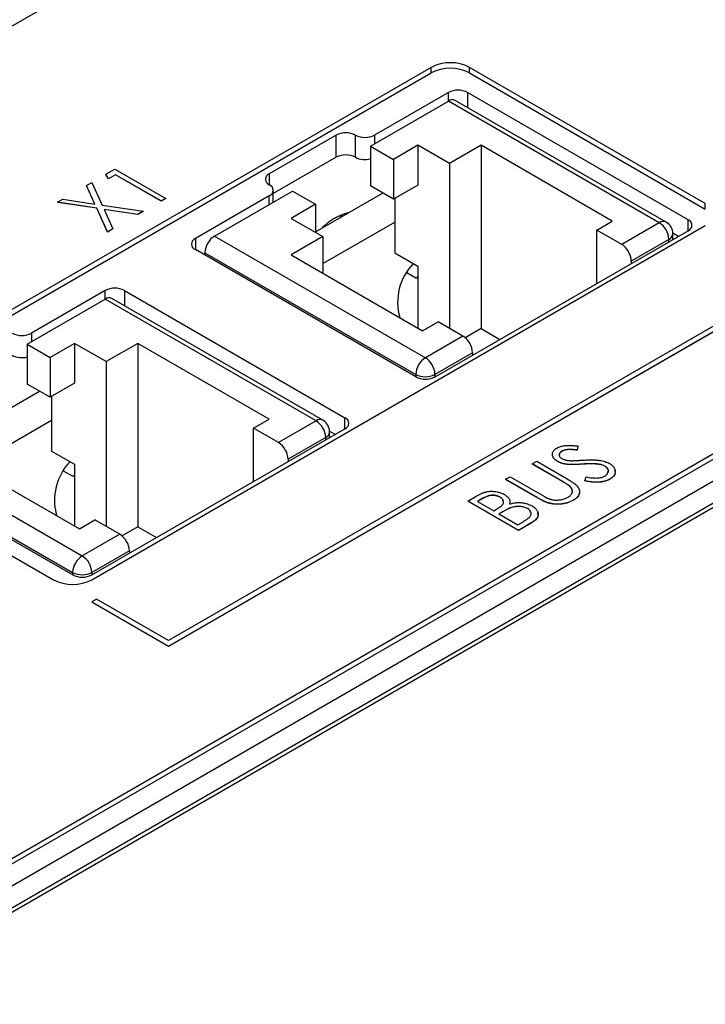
# Model space of a CAD drawing. Header units: millimetres. Extents: x 0 to 420, y 0 to 297.
# Tile 55 of 57: x 363 to 375, y 252 to 270. Entities that reach past the tile are written whole.
import ezdxf

# ---------------------------------------------------------------- set-up
doc = ezdxf.new("R2010")
doc.units = ezdxf.units.MM

msp = doc.modelspace()

# ---------------------------------------------------------------- linework, layer by layer
at = {"color": 7, "linetype": 'Continuous', "lineweight": 25}
for p, q in [((370.667, 275.129), (328.806, 250.964)), ((370.137, 269.598), (358.823, 263.067)), ((358.823, 262.965), (370.137, 269.496)), ((370.137, 269.496), (370.137, 269.598)), ((375.192, 267.088), (370.844, 269.598)), ((370.844, 269.496), (370.844, 269.598)), ((370.844, 269.496), (375.192, 266.986)), ((370.456, 269.136), (369.093, 268.349)), ((374.875, 266.789), (370.809, 269.136)), ((369.016, 268.147), (370.455, 268.977)), ((374.344, 266.732), (370.455, 268.977)), ((374.469, 266.745), (370.58, 268.99)), ((368.386, 268.349), (367.152, 267.637)), ((368.386, 267.941), (368.386, 268.349)), ((368.739, 267.941), (368.739, 268.349)), ((369.016, 268.147), (369.44, 267.902)), ((369.016, 268.147), (369.016, 267.412)), ((369.889, 268.161), (369.44, 267.902)), ((370.472, 267.824), (369.889, 268.161)), ((369.889, 268.161), (369.889, 267.426)), ((371.056, 268.161), (370.472, 267.824)), ((373.477, 266.763), (371.056, 268.161)), ((371.056, 268.161), (371.056, 264.781)), ((368.386, 267.941), (367.225, 267.271)), ((369.44, 267.902), (369.44, 267.167)), ((364.14, 267.627), (364.306, 267.723)), ((364.306, 267.723), (365.242, 267.183)), ((370.472, 267.824), (370.472, 264.787)), ((364.186, 267.543), (364.14, 267.627)), ((364.14, 267.627), (364.14, 267.625)), ((364.186, 267.541), (364.14, 267.625)), ((364.318, 267.619), (364.186, 267.543)), ((364.318, 267.617), (364.186, 267.541)), ((364.186, 267.543), (364.186, 267.541)), ((365.158, 267.134), (364.318, 267.619)), ((364.318, 267.619), (364.318, 267.617)), ((365.158, 267.132), (364.318, 267.617)), ((342.1, 243.289), (383.961, 267.455)), ((342.1, 243.187), (383.961, 267.353)), ((384.738, 267.394), (353.131, 249.147)), ((363.781, 267.42), (363.88, 267.477)), ((363.935, 267.078), (363.781, 267.42)), ((363.781, 267.42), (363.781, 267.418)), ((363.934, 267.078), (363.781, 267.418)), ((363.88, 267.477), (364.07, 267.058)), ((366.141, 266.487), (367.58, 267.318)), ((367.225, 267.113), (367.225, 267.331)), ((367.58, 267.318), (368.004, 267.073)), ((369.44, 267.167), (369.016, 267.412)), ((369.889, 267.426), (369.44, 267.167)), ((363.245, 267.11), (363.344, 267.167)), ((363.344, 267.167), (363.935, 267.078)), ((365.242, 267.183), (365.158, 267.134)), ((365.242, 267.181), (365.158, 267.132)), ((365.158, 267.134), (365.158, 267.132)), ((365.242, 267.183), (365.242, 267.181)), ((367.152, 267.229), (365.789, 266.442)), ((368.004, 266.567), (369.242, 267.281)), ((369.465, 267.181), (369.465, 266.177)), ((384.738, 266.986), (353.131, 248.739)), ((363.971, 267.001), (363.245, 267.11)), ((363.245, 267.11), (363.245, 267.108)), ((363.971, 266.999), (363.245, 267.108)), ((364.168, 266.563), (363.971, 267.001)), ((363.971, 267.001), (363.971, 266.999)), ((364.168, 266.561), (363.971, 266.999)), ((364.07, 267.058), (364.828, 266.944)), ((364.729, 266.886), (364.105, 266.98)), ((364.105, 266.98), (364.267, 266.62)), ((364.729, 266.884), (364.106, 266.978)), ((364.828, 266.944), (364.729, 266.886)), ((364.828, 266.942), (364.729, 266.884)), ((364.828, 266.944), (364.828, 266.942)), ((368.004, 267.073), (367.555, 266.814)), ((368.004, 267.073), (368.004, 266.555)), ((375.192, 266.986), (375.192, 267.088)), ((384.737, 266.905), (353.412, 248.821)), ((364.729, 266.886), (364.729, 266.884)), ((367.555, 266.814), (368.139, 266.477)), ((373.191, 266.598), (373.477, 266.763)), ((363.879, 260.148), (375.192, 266.68)), ((364.267, 266.62), (364.168, 266.563)), ((364.267, 266.618), (364.168, 266.561)), ((364.267, 266.62), (364.267, 266.618)), ((368.139, 265.981), (369.465, 266.746)), ((370.208, 263.891), (374.875, 266.585)), ((373.651, 266.332), (373.191, 266.598)), ((373.191, 265.613), (373.191, 266.598)), ((374.344, 266.732), (373.651, 266.332)), ((364.168, 266.563), (364.168, 266.561)), ((366.141, 266.487), (370.03, 264.242)), ((368.139, 266.477), (367.555, 266.14)), ((368.139, 266.477), (368.139, 265.804)), ((374.52, 266.426), (373.827, 266.026)), ((374.593, 266.544), (374.698, 266.483)), ((374.594, 266.422), (374.594, 266.528)), ((369.855, 263.891), (365.789, 266.238)), ((365.964, 266.181), (369.854, 263.936)), ((365.964, 266.137), (365.964, 266.181)), ((367.555, 266.14), (369.977, 264.742)), ((369.465, 266.177), (369.889, 265.932)), ((365.293, 258.926), (377.314, 265.865)), ((377.137, 265.865), (365.293, 259.028)), ((365.293, 258.924), (377.314, 265.863)), ((369.889, 265.932), (369.889, 264.793)), ((373.827, 266.026), (373.827, 265.98)), ((369.864, 265.705), (369.687, 265.807)), ((364.127, 265.483), (362.764, 264.696)), ((364.481, 265.483), (368.547, 263.136)), ((362.687, 264.493), (364.126, 265.324)), ((368.015, 263.079), (364.126, 265.324)), ((368.14, 263.091), (364.251, 265.336)), ((369.977, 264.742), (370.264, 264.908)), ((370.723, 264.642), (370.264, 264.908)), ((371.056, 264.781), (370.765, 264.613)), ((371.056, 264.781), (371.403, 264.58)), ((370.723, 264.642), (370.03, 264.242)), ((362.687, 264.493), (363.111, 264.248)), ((362.687, 264.493), (362.687, 263.758)), ((363.56, 264.508), (363.111, 264.248)), ((364.144, 264.171), (363.56, 264.508)), ((363.56, 264.508), (363.56, 263.773)), ((364.727, 264.508), (364.144, 264.171)), ((367.149, 263.11), (364.727, 264.508)), ((364.727, 264.508), (364.727, 261.127)), ((363.111, 264.248), (363.111, 263.514)), ((370.9, 264.336), (370.207, 263.936)), ((370.9, 264.336), (370.9, 264.29)), ((364.144, 264.171), (364.144, 261.134)), ((363.111, 263.514), (362.687, 263.758)), ((363.56, 263.773), (363.111, 263.514)), ((361.676, 262.913), (362.913, 263.628)), ((363.136, 263.528), (363.136, 262.523)), ((361.81, 262.328), (363.136, 263.093)), ((366.862, 262.944), (367.149, 263.11)), ((367.322, 262.679), (366.862, 262.944)), ((366.862, 261.959), (366.862, 262.944)), ((368.015, 263.079), (367.322, 262.679)), ((359.813, 262.834), (363.702, 260.589)), ((363.88, 260.237), (368.547, 262.932)), ((368.192, 262.773), (367.499, 262.373)), ((368.265, 262.89), (368.37, 262.83)), ((368.265, 262.769), (368.265, 262.875)), ((358.823, 262.659), (363.172, 260.148)), ((359.46, 262.585), (363.526, 260.237)), ((372.841, 262.616), (372.827, 262.542)), ((372.841, 262.614), (372.827, 262.54)), ((372.841, 262.616), (372.841, 262.614)), ((359.636, 262.528), (363.525, 260.283)), ((361.227, 262.487), (363.649, 261.089)), ((363.136, 262.523), (363.56, 262.278)), ((372.549, 262.519), (372.549, 262.517)), ((372.827, 262.542), (372.827, 262.54)), ((363.56, 262.278), (363.56, 261.14)), ((367.499, 262.373), (367.499, 262.327)), ((371.999, 262.285), (372.083, 262.333)), ((372.559, 261.961), (371.999, 262.285)), ((371.999, 262.285), (371.999, 262.283)), ((372.559, 261.959), (371.999, 262.283)), ((372.083, 262.333), (372.648, 262.007)), ((372.469, 262.332), (372.469, 262.33)), ((372.657, 262.276), (372.657, 262.274)), ((372.92, 262.281), (372.92, 262.279)), ((373.218, 262.281), (373.218, 262.279)), ((373.339, 262.245), (373.339, 262.243)), ((363.535, 262.051), (363.358, 262.154)), ((371.507, 262.001), (371.591, 262.049)), ((371.591, 262.049), (372.151, 261.726)), ((372.969, 261.974), (372.996, 262.044)), ((372.072, 261.675), (371.507, 262.001)), ((371.507, 262.001), (371.507, 261.999)), ((372.072, 261.673), (371.507, 261.999)), ((372.559, 261.961), (372.559, 261.959)), ((372.695, 261.872), (372.695, 261.87)), ((372.969, 261.974), (372.969, 261.972)), ((373.434, 262.006), (373.434, 262.003)), ((370.811, 261.599), (370.98, 261.697)), ((371.405, 261.672), (371.405, 261.67)), ((372.072, 261.675), (372.072, 261.673)), ((370.811, 261.599), (370.811, 261.597)), ((371.747, 261.059), (370.811, 261.599)), ((371.747, 261.057), (370.811, 261.597)), ((371.092, 261.651), (370.991, 261.593)), ((370.991, 261.593), (371.291, 261.419)), ((371.092, 261.649), (370.993, 261.591)), ((371.092, 261.651), (371.092, 261.649)), ((372.285, 261.57), (372.285, 261.568)), ((372.763, 261.618), (372.763, 261.616)), ((371.291, 261.419), (371.341, 261.448)), ((371.436, 261.392), (371.387, 261.364)), ((371.387, 261.364), (371.735, 261.163)), ((371.436, 261.39), (371.389, 261.363)), ((371.436, 261.392), (371.436, 261.39)), ((371.602, 261.475), (371.602, 261.473)), ((371.913, 261.462), (371.913, 261.46)), ((363.649, 261.089), (363.935, 261.254)), ((364.395, 260.989), (363.935, 261.254)), ((364.727, 261.127), (364.436, 260.959)), ((364.727, 261.127), (365.074, 260.927)), ((371.735, 261.163), (371.843, 261.226)), ((371.983, 261.196), (371.747, 261.059)), ((371.983, 261.194), (371.747, 261.057)), ((371.983, 261.196), (371.983, 261.194)), ((364.395, 260.989), (363.702, 260.589)), ((371.747, 261.059), (371.747, 261.057)), ((364.571, 260.683), (363.878, 260.283)), ((364.571, 260.683), (364.571, 260.637)), ((363.967, 259.793), (363.879, 259.742)), ((363.879, 259.742), (365.293, 258.926)), ((363.879, 259.742), (363.879, 259.74)), ((363.879, 259.74), (365.293, 258.924)), ((365.293, 259.028), (363.967, 259.793)), ((365.293, 258.926), (365.293, 258.924))]:
    msp.add_line(p, q, dxfattribs=at)
at = {"color": 8, "linetype": 'Continuous', "lineweight": 25}
for p, q in [((370.456, 268.978), (370.456, 269.136)), ((370.809, 269.136), (370.809, 268.857)), ((369.093, 268.349), (369.093, 268.191)), ((367.152, 267.637), (367.152, 267.433)), ((367.152, 267.071), (367.152, 267.229)), ((374.875, 266.585), (374.875, 266.789)), ((365.789, 266.442), (365.789, 266.238)), ((374.52, 266.38), (374.52, 266.426)), ((369.889, 265.745), (369.864, 265.705)), ((364.127, 265.325), (364.127, 265.483)), ((364.481, 265.483), (364.481, 265.204)), ((362.764, 264.696), (362.764, 264.538)), ((369.854, 263.936), (369.854, 263.892)), ((370.207, 263.936), (370.207, 263.89)), ((368.547, 262.932), (368.547, 263.136)), ((368.192, 262.727), (368.192, 262.773)), ((363.56, 262.091), (363.535, 262.051)), ((363.525, 260.283), (363.525, 260.238)), ((363.878, 260.283), (363.878, 260.237))]:
    msp.add_line(p, q, dxfattribs=at)
at = {"color": 7, "linetype": 'Continuous', "lineweight": 25, "flags": 128}
msp.add_lwpolyline([(368.429, 266.853), (368.463, 266.859), (368.515, 266.862)], dxfattribs=at)
at = {"color": 7, "linetype": 'Continuous', "lineweight": 25}
for centre, radius, start, end in [((370.49, 268.916), 0.769, 62.6097, 117.3903), ((370.49, 268.814), 0.769, 62.6097, 117.3903), ((370.633, 268.795), 0.384, 62.6098, 117.3903), ((370.528, 268.875), 0.126, 65.693, 125.6171), ((368.563, 268.008), 0.384, 62.6096, 117.3904), ((368.916, 268.691), 0.384, 242.6098, 297.3903), ((368.563, 267.6), 0.384, 62.6096, 117.3904), ((368.917, 268.285), 0.387, 242.7011, 284.7495), ((367.191, 267.535), 0.109, 110.7835, 249.2167), ((367.113, 267.331), 0.109, 290.7834, 69.2167), ((368.842, 265.961), 0.982, 103.9253, 136.0693), ((374.837, 266.687), 0.109, 290.7836, 69.2163), ((374.137, 266.409), 0.384, 2.6052, 57.3947), ((374.344, 266.528), 0.25, 0, 60.0027), ((365.828, 266.34), 0.109, 110.7836, 249.2162), ((366.348, 266.164), 0.384, 122.6061, 177.3939), ((373.444, 266.009), 0.384, 2.6052, 57.3947), ((370.55, 265.266), 1.031, 136.189, 195.8746), ((364.304, 265.142), 0.384, 62.6099, 117.3902), ((364.199, 265.222), 0.126, 65.6932, 125.6171), ((362.588, 265.037), 0.384, 242.6098, 297.3903), ((370.516, 264.319), 0.384, 2.6054, 57.3945), ((362.588, 264.632), 0.387, 242.7012, 284.7497), ((370.237, 263.919), 0.384, 122.6061, 177.3939), ((369.823, 263.919), 0.384, 2.606, 57.3939), ((370.03, 264.277), 0.384, 242.6098, 297.3903), ((370.032, 264.232), 0.384, 242.6099, 297.3901), ((368.508, 263.034), 0.109, 290.7838, 69.2161), ((367.808, 262.755), 0.384, 2.6052, 57.3947), ((368.015, 262.875), 0.25, 0, 60.0027), ((367.115, 262.355), 0.384, 2.6052, 57.3947), ((364.221, 261.613), 1.031, 136.1903, 195.8748), ((364.188, 260.665), 0.384, 2.6054, 57.3945), ((363.909, 260.265), 0.384, 122.606, 177.394), ((363.495, 260.265), 0.384, 2.606, 57.3939), ((363.702, 260.624), 0.384, 242.6097, 297.3903), ((363.703, 260.579), 0.384, 242.6099, 297.3901), ((363.525, 260.831), 0.769, 242.6095, 297.3904)]:
    msp.add_arc(centre, radius, start, end, dxfattribs=at)
at = {"color": 8, "linetype": 'Continuous', "lineweight": 25}
for centre, start, end in [((374.417, 266.63), 65.6906, 125.6195), ((374.469, 266.541), 294.3748, 354.305), ((368.088, 262.977), 65.6908, 125.6196), ((368.14, 262.887), 294.3747, 354.3048)]:
    msp.add_arc(centre, 0.126, start, end, dxfattribs=at)
at = {"color": 7, "linetype": 'Continuous', "lineweight": 25}
for points, knots in [([(372.469, 262.332), (372.459, 262.338), (372.44, 262.349), (372.417, 262.369), (372.398, 262.389), (372.384, 262.411), (372.375, 262.433), (372.371, 262.456), (372.373, 262.478), (372.38, 262.5), (372.392, 262.522), (372.409, 262.542), (372.431, 262.561), (372.449, 262.572), (372.458, 262.578)], [0, 0, 0, 0, 0.08828, 0.174397, 0.25839, 0.342506, 0.42517, 0.506808, 0.588159, 0.670785, 0.753361, 0.834865, 0.916697, 1, 1, 1, 1]), ([(372.458, 262.578), (372.468, 262.583), (372.489, 262.594), (372.525, 262.607), (372.563, 262.617), (372.598, 262.623), (372.628, 262.626), (372.653, 262.627), (372.679, 262.628), (372.708, 262.627), (372.738, 262.626), (372.771, 262.623), (372.805, 262.62), (372.828, 262.617), (372.841, 262.616)], [0, 0, 0, 0, 0.1037828, 0.2058415, 0.3094915, 0.415873, 0.4724195, 0.5325317, 0.5979407, 0.6679826, 0.7432733, 0.8235148, 0.9089764, 1, 1, 1, 1]), ([(372.469, 262.33), (372.438, 262.35), (372.393, 262.379), (372.386, 262.417), (372.384, 262.43)], [0, 0, 0, 0, 0.670518, 1, 1, 1, 1]), ([(372.549, 262.519), (372.541, 262.514), (372.525, 262.505), (372.509, 262.487), (372.499, 262.469), (372.497, 262.45), (372.5, 262.432), (372.51, 262.414), (372.526, 262.397), (372.541, 262.387), (372.549, 262.383)], [0, 0, 0, 0, 0.133455, 0.259416, 0.380185, 0.504383, 0.62823, 0.748999, 0.871528, 1, 1, 1, 1]), ([(372.549, 262.517), (372.532, 262.506), (372.506, 262.49), (372.504, 262.468), (372.503, 262.461)], [0, 0, 0, 0, 0.666069, 1, 1, 1, 1]), ([(372.827, 262.542), (372.817, 262.543), (372.798, 262.545), (372.771, 262.547), (372.745, 262.549), (372.722, 262.551), (372.7, 262.551), (372.681, 262.551), (372.663, 262.551), (372.643, 262.549), (372.62, 262.546), (372.594, 262.539), (372.57, 262.53), (372.556, 262.523), (372.549, 262.519)], [0, 0, 0, 0, 0.102518, 0.196836, 0.284286, 0.364276, 0.43772, 0.504015, 0.563384, 0.616213, 0.713942, 0.809028, 0.904169, 1, 1, 1, 1]), ([(372.827, 262.54), (372.817, 262.541), (372.798, 262.543), (372.771, 262.545), (372.745, 262.547), (372.722, 262.548), (372.7, 262.549), (372.681, 262.549), (372.663, 262.549), (372.643, 262.547), (372.62, 262.543), (372.594, 262.537), (372.57, 262.528), (372.556, 262.521), (372.549, 262.517)], [0, 0, 0, 0, 0.102518, 0.196836, 0.284286, 0.364276, 0.43772, 0.504015, 0.563384, 0.616213, 0.713942, 0.809028, 0.904169, 1, 1, 1, 1]), ([(372.657, 262.276), (372.648, 262.277), (372.63, 262.279), (372.604, 262.284), (372.578, 262.289), (372.554, 262.295), (372.531, 262.303), (372.509, 262.312), (372.488, 262.321), (372.475, 262.328), (372.469, 262.332)], [0, 0, 0, 0, 0.130861, 0.257688, 0.382269, 0.505829, 0.628348, 0.751557, 0.875485, 1, 1, 1, 1]), ([(372.657, 262.274), (372.648, 262.275), (372.63, 262.277), (372.604, 262.282), (372.578, 262.287), (372.554, 262.293), (372.531, 262.301), (372.509, 262.31), (372.488, 262.319), (372.475, 262.326), (372.469, 262.33)], [0, 0, 0, 0, 0.130861, 0.257688, 0.382269, 0.505829, 0.628348, 0.751557, 0.875485, 1, 1, 1, 1]), ([(372.549, 262.383), (372.554, 262.38), (372.564, 262.374), (372.582, 262.367), (372.6, 262.361), (372.62, 262.355), (372.642, 262.351), (372.667, 262.348), (372.694, 262.345), (372.714, 262.345), (372.724, 262.344)], [0, 0, 0, 0, 0.1103971, 0.22189, 0.3311977, 0.4441211, 0.5631057, 0.6950288, 0.8397442, 1, 1, 1, 1]), ([(372.92, 262.281), (372.904, 262.28), (372.874, 262.278), (372.831, 262.276), (372.792, 262.275), (372.757, 262.274), (372.726, 262.274), (372.7, 262.274), (372.677, 262.275), (372.663, 262.276), (372.657, 262.276)], [0, 0, 0, 0, 0.179531, 0.344499, 0.49212, 0.62537, 0.742105, 0.843182, 0.929541, 1, 1, 1, 1]), ([(372.92, 262.279), (372.904, 262.278), (372.874, 262.276), (372.831, 262.274), (372.792, 262.273), (372.757, 262.272), (372.726, 262.272), (372.7, 262.272), (372.677, 262.272), (372.663, 262.274), (372.657, 262.274)], [0, 0, 0, 0, 0.179531, 0.344499, 0.49212, 0.62537, 0.742105, 0.843182, 0.929541, 1, 1, 1, 1]), ([(372.724, 262.344), (372.728, 262.344), (372.736, 262.344), (372.751, 262.345), (372.77, 262.345), (372.794, 262.347), (372.821, 262.348), (372.853, 262.35), (372.889, 262.352), (372.915, 262.354), (372.928, 262.355)], [0, 0, 0, 0, 0.053039, 0.126288, 0.218872, 0.334457, 0.469409, 0.625738, 0.802267, 1, 1, 1, 1]), ([(373.218, 262.281), (373.209, 262.282), (373.19, 262.284), (373.16, 262.286), (373.127, 262.287), (373.091, 262.287), (373.052, 262.287), (373.011, 262.286), (372.966, 262.284), (372.936, 262.282), (372.92, 262.281)], [0, 0, 0, 0, 0.0922154, 0.1931234, 0.303016, 0.4227346, 0.5524795, 0.6917527, 0.8406673, 1, 1, 1, 1]), ([(373.218, 262.279), (373.209, 262.28), (373.19, 262.282), (373.16, 262.284), (373.127, 262.285), (373.091, 262.285), (373.052, 262.285), (373.011, 262.284), (372.966, 262.282), (372.936, 262.28), (372.92, 262.279)], [0, 0, 0, 0, 0.0922154, 0.1931234, 0.303016, 0.4227346, 0.5524795, 0.6917527, 0.8406673, 1, 1, 1, 1]), ([(372.928, 262.355), (372.944, 262.355), (372.976, 262.357), (373.022, 262.359), (373.066, 262.36), (373.106, 262.36), (373.144, 262.359), (373.179, 262.357), (373.212, 262.354), (373.25, 262.349), (373.295, 262.341), (373.343, 262.328), (373.387, 262.312), (373.412, 262.299), (373.424, 262.293)], [0, 0, 0, 0, 0.093743, 0.181579, 0.264291, 0.34161, 0.413299, 0.480203, 0.542183, 0.599072, 0.705669, 0.807053, 0.904504, 1, 1, 1, 1]), ([(373.339, 262.245), (373.331, 262.249), (373.315, 262.258), (373.285, 262.268), (373.253, 262.276), (373.23, 262.279), (373.218, 262.281)], [0, 0, 0, 0, 0.238423, 0.481069, 0.733042, 1, 1, 1, 1]), ([(373.339, 262.243), (373.331, 262.247), (373.315, 262.256), (373.285, 262.266), (373.253, 262.274), (373.23, 262.277), (373.218, 262.279)], [0, 0, 0, 0, 0.238423, 0.481069, 0.733042, 1, 1, 1, 1]), ([(373.335, 262.059), (373.342, 262.064), (373.356, 262.072), (373.373, 262.087), (373.387, 262.103), (373.397, 262.12), (373.403, 262.137), (373.406, 262.154), (373.404, 262.172), (373.398, 262.188), (373.388, 262.204), (373.375, 262.219), (373.359, 262.233), (373.346, 262.241), (373.339, 262.245)], [0, 0, 0, 0, 0.086803, 0.172059, 0.257306, 0.344421, 0.430701, 0.513679, 0.596096, 0.678464, 0.759624, 0.839952, 0.919111, 1, 1, 1, 1]), ([(373.394, 262.125), (373.399, 262.138), (373.411, 262.165), (373.388, 262.207), (373.356, 262.231), (373.339, 262.243)], [0, 0, 0, 0, 0.290104, 0.645015, 1, 1, 1, 1]), ([(373.424, 262.293), (373.433, 262.288), (373.449, 262.278), (373.47, 262.262), (373.488, 262.245), (373.503, 262.227), (373.515, 262.209), (373.523, 262.19), (373.529, 262.17), (373.532, 262.149), (373.531, 262.128), (373.527, 262.108), (373.52, 262.089), (373.509, 262.071), (373.495, 262.053), (373.478, 262.036), (373.458, 262.02), (373.442, 262.01), (373.434, 262.006)], [0, 0, 0, 0, 0.06437, 0.127351, 0.18893, 0.250395, 0.311598, 0.373741, 0.437003, 0.502328, 0.567495, 0.6303, 0.692062, 0.752584, 0.813019, 0.874011, 0.93611, 1, 1, 1, 1]), ([(372.996, 262.044), (373.015, 262.04), (373.051, 262.034), (373.104, 262.028), (373.152, 262.025), (373.197, 262.025), (373.238, 262.028), (373.275, 262.035), (373.308, 262.045), (373.326, 262.055), (373.335, 262.059)], [0, 0, 0, 0, 0.165307, 0.315251, 0.451801, 0.576089, 0.690151, 0.796612, 0.898685, 1, 1, 1, 1]), ([(373.52, 262.169), (373.525, 262.155), (373.538, 262.119), (373.51, 262.058), (373.459, 262.022), (373.434, 262.003)], [0, 0, 0, 0, 0.2248359, 0.6123473, 1, 1, 1, 1]), ([(372.695, 261.872), (372.693, 261.875), (372.687, 261.88), (372.676, 261.888), (372.663, 261.897), (372.648, 261.908), (372.629, 261.919), (372.608, 261.932), (372.584, 261.946), (372.568, 261.956), (372.559, 261.961)], [0, 0, 0, 0, 0.069596, 0.155423, 0.257515, 0.37358, 0.506166, 0.6554, 0.819993, 1, 1, 1, 1]), ([(372.695, 261.87), (372.693, 261.873), (372.687, 261.878), (372.676, 261.886), (372.663, 261.895), (372.648, 261.906), (372.629, 261.917), (372.608, 261.93), (372.584, 261.944), (372.568, 261.954), (372.559, 261.959)], [0, 0, 0, 0, 0.069596, 0.155423, 0.257515, 0.37358, 0.506166, 0.6554, 0.819993, 1, 1, 1, 1]), ([(372.648, 262.007), (372.658, 262.001), (372.677, 261.99), (372.705, 261.972), (372.731, 261.955), (372.755, 261.939), (372.776, 261.923), (372.796, 261.907), (372.812, 261.892), (372.828, 261.877), (372.841, 261.863), (372.851, 261.847), (372.859, 261.832), (372.866, 261.816), (372.87, 261.799), (372.873, 261.782), (372.873, 261.765), (372.871, 261.747), (372.868, 261.729), (372.861, 261.712), (372.851, 261.695), (372.839, 261.678), (372.824, 261.662), (372.806, 261.647), (372.786, 261.632), (372.771, 261.623), (372.763, 261.618)], [0, 0, 0, 0, 0.055741, 0.108782, 0.159484, 0.207221, 0.252392, 0.29506, 0.335302, 0.373122, 0.409887, 0.446345, 0.483055, 0.519772, 0.55698, 0.595071, 0.634, 0.673955, 0.714172, 0.754116, 0.79357, 0.833447, 0.873373, 0.914548, 0.956539, 1, 1, 1, 1]), ([(372.662, 261.671), (372.669, 261.675), (372.683, 261.684), (372.701, 261.698), (372.716, 261.714), (372.727, 261.731), (372.736, 261.748), (372.741, 261.766), (372.742, 261.783), (372.74, 261.801), (372.735, 261.819), (372.725, 261.837), (372.712, 261.855), (372.701, 261.866), (372.695, 261.872)], [0, 0, 0, 0, 0.081409, 0.16168, 0.242802, 0.32568, 0.408146, 0.488441, 0.569775, 0.6507, 0.733285, 0.818545, 0.907136, 1, 1, 1, 1]), ([(372.732, 261.753), (372.736, 261.762), (372.754, 261.801), (372.721, 261.84), (372.695, 261.87)], [0, 0, 0, 0, 0.221701, 1, 1, 1, 1]), ([(373.434, 262.006), (373.427, 262.002), (373.414, 261.995), (373.393, 261.985), (373.371, 261.976), (373.347, 261.969), (373.323, 261.963), (373.298, 261.958), (373.272, 261.953), (373.244, 261.95), (373.216, 261.949), (373.185, 261.948), (373.153, 261.949), (373.12, 261.951), (373.084, 261.955), (373.047, 261.96), (373.009, 261.966), (372.983, 261.971), (372.969, 261.974)], [0, 0, 0, 0, 0.055096, 0.109462, 0.163344, 0.216795, 0.269908, 0.323706, 0.378534, 0.43428, 0.492047, 0.553295, 0.617618, 0.685653, 0.757861, 0.834237, 0.914657, 1, 1, 1, 1]), ([(373.434, 262.003), (373.427, 262), (373.414, 261.993), (373.393, 261.983), (373.371, 261.974), (373.347, 261.967), (373.323, 261.961), (373.298, 261.955), (373.272, 261.951), (373.244, 261.948), (373.216, 261.947), (373.185, 261.946), (373.153, 261.947), (373.12, 261.949), (373.084, 261.953), (373.047, 261.958), (373.009, 261.964), (372.983, 261.969), (372.969, 261.972)], [0, 0, 0, 0, 0.055096, 0.109462, 0.163344, 0.216795, 0.269908, 0.323706, 0.378534, 0.43428, 0.492047, 0.553295, 0.617618, 0.685653, 0.757861, 0.834237, 0.914657, 1, 1, 1, 1]), ([(370.98, 261.697), (370.988, 261.702), (371.005, 261.711), (371.029, 261.723), (371.053, 261.735), (371.077, 261.745), (371.099, 261.754), (371.121, 261.761), (371.142, 261.767), (371.17, 261.774), (371.204, 261.779), (371.246, 261.781), (371.289, 261.78), (371.333, 261.775), (371.375, 261.767), (371.415, 261.755), (371.453, 261.74), (371.475, 261.728), (371.487, 261.722)], [0, 0, 0, 0, 0.060391, 0.117205, 0.170963, 0.220907, 0.26792, 0.311532, 0.352616, 0.390939, 0.464138, 0.536654, 0.610168, 0.686293, 0.763628, 0.840732, 0.919331, 1, 1, 1, 1]), ([(371.405, 261.672), (371.399, 261.675), (371.389, 261.681), (371.372, 261.688), (371.355, 261.695), (371.337, 261.7), (371.319, 261.703), (371.3, 261.706), (371.281, 261.707), (371.262, 261.707), (371.242, 261.705), (371.221, 261.702), (371.201, 261.697), (371.18, 261.691), (371.158, 261.683), (371.136, 261.674), (371.114, 261.663), (371.1, 261.655), (371.092, 261.651)], [0, 0, 0, 0, 0.061305, 0.12018, 0.176945, 0.231116, 0.284272, 0.33732, 0.390813, 0.444575, 0.500381, 0.558243, 0.620374, 0.685501, 0.756042, 0.832142, 0.912872, 1, 1, 1, 1]), ([(371.405, 261.67), (371.399, 261.673), (371.389, 261.679), (371.372, 261.686), (371.355, 261.693), (371.337, 261.697), (371.319, 261.701), (371.3, 261.704), (371.281, 261.705), (371.262, 261.705), (371.242, 261.703), (371.221, 261.7), (371.201, 261.695), (371.18, 261.689), (371.158, 261.681), (371.136, 261.672), (371.114, 261.661), (371.1, 261.653), (371.092, 261.649)], [0, 0, 0, 0, 0.061305, 0.12018, 0.176945, 0.231116, 0.284272, 0.33732, 0.390813, 0.444575, 0.500381, 0.558243, 0.620374, 0.685501, 0.756042, 0.832142, 0.912872, 1, 1, 1, 1]), ([(371.341, 261.448), (371.348, 261.452), (371.362, 261.461), (371.382, 261.473), (371.399, 261.485), (371.415, 261.496), (371.428, 261.507), (371.439, 261.517), (371.449, 261.526), (371.458, 261.538), (371.467, 261.553), (371.472, 261.571), (371.472, 261.59), (371.467, 261.608), (371.458, 261.626), (371.445, 261.643), (371.427, 261.659), (371.412, 261.668), (371.405, 261.672)], [0, 0, 0, 0, 0.069189, 0.133682, 0.193588, 0.248894, 0.299829, 0.346454, 0.38877, 0.427317, 0.498979, 0.569229, 0.639474, 0.711376, 0.78334, 0.85462, 0.925939, 1, 1, 1, 1]), ([(371.461, 261.607), (371.461, 261.613), (371.457, 261.637), (371.428, 261.656), (371.405, 261.67)], [0, 0, 0, 0, 0.217857, 1, 1, 1, 1]), ([(371.487, 261.722), (371.497, 261.716), (371.517, 261.704), (371.541, 261.683), (371.561, 261.662), (371.576, 261.64), (371.586, 261.617), (371.59, 261.594), (371.589, 261.57), (371.583, 261.554), (371.581, 261.546)], [0, 0, 0, 0, 0.1314783, 0.2582301, 0.3818438, 0.5051268, 0.6279364, 0.7500897, 0.872822, 1, 1, 1, 1]), ([(372.285, 261.57), (372.279, 261.572), (372.265, 261.577), (372.244, 261.586), (372.221, 261.596), (372.195, 261.608), (372.168, 261.622), (372.138, 261.638), (372.105, 261.656), (372.083, 261.668), (372.072, 261.675)], [0, 0, 0, 0, 0.077936, 0.169149, 0.274074, 0.391816, 0.523462, 0.668216, 0.827041, 1, 1, 1, 1]), ([(372.285, 261.568), (372.279, 261.57), (372.265, 261.575), (372.244, 261.583), (372.221, 261.594), (372.195, 261.606), (372.168, 261.62), (372.138, 261.636), (372.105, 261.654), (372.083, 261.666), (372.072, 261.673)], [0, 0, 0, 0, 0.077936, 0.169149, 0.274074, 0.391816, 0.523462, 0.668216, 0.827041, 1, 1, 1, 1]), ([(372.151, 261.726), (372.159, 261.721), (372.174, 261.713), (372.196, 261.7), (372.215, 261.69), (372.233, 261.68), (372.247, 261.672), (372.26, 261.666), (372.27, 261.66), (372.277, 261.657), (372.279, 261.656)], [0, 0, 0, 0, 0.191105, 0.362655, 0.516171, 0.650128, 0.766034, 0.862527, 0.941006, 1, 1, 1, 1]), ([(372.279, 261.656), (372.289, 261.652), (372.309, 261.643), (372.34, 261.633), (372.371, 261.625), (372.402, 261.62), (372.433, 261.618), (372.467, 261.618), (372.502, 261.622), (372.538, 261.627), (372.573, 261.635), (372.606, 261.645), (372.636, 261.657), (372.654, 261.666), (372.662, 261.671)], [0, 0, 0, 0, 0.089535, 0.172699, 0.25172, 0.326348, 0.401434, 0.478997, 0.562858, 0.652098, 0.743032, 0.830442, 0.915871, 1, 1, 1, 1]), ([(372.861, 261.743), (372.861, 261.728), (372.859, 261.679), (372.802, 261.642), (372.763, 261.616)], [0, 0, 0, 0, 0.313183, 1, 1, 1, 1]), ([(371.581, 261.546), (371.595, 261.55), (371.623, 261.557), (371.664, 261.565), (371.703, 261.57), (371.739, 261.572), (371.774, 261.572), (371.809, 261.569), (371.842, 261.565), (371.876, 261.558), (371.909, 261.549), (371.94, 261.538), (371.97, 261.525), (371.988, 261.515), (371.997, 261.51)], [0, 0, 0, 0, 0.105082, 0.200965, 0.288394, 0.367985, 0.443796, 0.519371, 0.596429, 0.674504, 0.754179, 0.83445, 0.916133, 1, 1, 1, 1]), ([(371.913, 261.462), (371.903, 261.467), (371.883, 261.478), (371.847, 261.49), (371.809, 261.497), (371.769, 261.501), (371.727, 261.501), (371.685, 261.497), (371.643, 261.488), (371.616, 261.48), (371.602, 261.475)], [0, 0, 0, 0, 0.122931, 0.241405, 0.35873, 0.479873, 0.603704, 0.728964, 0.860674, 1, 1, 1, 1]), ([(371.913, 261.46), (371.903, 261.465), (371.883, 261.476), (371.847, 261.488), (371.809, 261.495), (371.769, 261.499), (371.727, 261.499), (371.685, 261.495), (371.643, 261.486), (371.616, 261.478), (371.602, 261.473)], [0, 0, 0, 0, 0.122931, 0.241405, 0.35873, 0.479873, 0.603704, 0.728964, 0.860674, 1, 1, 1, 1]), ([(371.997, 261.51), (372.006, 261.505), (372.023, 261.494), (372.046, 261.477), (372.065, 261.459), (372.081, 261.44), (372.094, 261.421), (372.103, 261.401), (372.108, 261.38), (372.11, 261.358), (372.109, 261.336), (372.103, 261.315), (372.093, 261.294), (372.079, 261.273), (372.061, 261.253), (372.039, 261.233), (372.013, 261.214), (371.993, 261.202), (371.983, 261.196)], [0, 0, 0, 0, 0.063364, 0.12463, 0.184371, 0.243064, 0.30185, 0.360752, 0.420595, 0.482319, 0.544626, 0.605775, 0.66736, 0.729485, 0.793253, 0.859338, 0.927969, 1, 1, 1, 1]), ([(372.763, 261.618), (372.754, 261.614), (372.737, 261.604), (372.71, 261.591), (372.681, 261.58), (372.652, 261.57), (372.622, 261.561), (372.592, 261.555), (372.561, 261.549), (372.529, 261.545), (372.497, 261.543), (372.465, 261.542), (372.434, 261.543), (372.403, 261.545), (372.373, 261.549), (372.343, 261.555), (372.313, 261.562), (372.294, 261.567), (372.285, 261.57)], [0, 0, 0, 0, 0.070012, 0.13726, 0.203196, 0.267507, 0.330363, 0.393012, 0.454719, 0.517294, 0.579059, 0.639698, 0.698904, 0.758535, 0.817602, 0.877465, 0.938113, 1, 1, 1, 1]), ([(372.763, 261.616), (372.754, 261.611), (372.737, 261.602), (372.71, 261.589), (372.681, 261.578), (372.652, 261.568), (372.622, 261.559), (372.592, 261.553), (372.561, 261.547), (372.529, 261.543), (372.497, 261.541), (372.465, 261.54), (372.434, 261.541), (372.403, 261.543), (372.373, 261.547), (372.343, 261.553), (372.313, 261.559), (372.294, 261.565), (372.285, 261.568)], [0, 0, 0, 0, 0.070012, 0.13726, 0.203196, 0.267507, 0.330363, 0.393012, 0.454719, 0.517294, 0.579059, 0.639698, 0.698904, 0.758535, 0.817602, 0.877465, 0.938113, 1, 1, 1, 1]), ([(371.602, 261.475), (371.597, 261.474), (371.586, 261.47), (371.57, 261.463), (371.552, 261.454), (371.532, 261.445), (371.51, 261.434), (371.487, 261.421), (371.462, 261.407), (371.445, 261.398), (371.436, 261.392)], [0, 0, 0, 0, 0.080141, 0.172879, 0.277234, 0.395746, 0.527395, 0.672112, 0.828843, 1, 1, 1, 1]), ([(371.602, 261.473), (371.597, 261.472), (371.586, 261.468), (371.57, 261.461), (371.552, 261.452), (371.532, 261.443), (371.51, 261.432), (371.487, 261.419), (371.462, 261.405), (371.445, 261.396), (371.436, 261.39)], [0, 0, 0, 0, 0.080141, 0.172879, 0.277234, 0.395746, 0.527395, 0.672112, 0.828843, 1, 1, 1, 1]), ([(371.843, 261.226), (371.851, 261.23), (371.865, 261.239), (371.887, 261.252), (371.905, 261.264), (371.921, 261.276), (371.935, 261.288), (371.947, 261.298), (371.957, 261.308), (371.967, 261.321), (371.975, 261.337), (371.981, 261.356), (371.981, 261.375), (371.976, 261.395), (371.967, 261.414), (371.953, 261.431), (371.936, 261.448), (371.921, 261.457), (371.913, 261.462)], [0, 0, 0, 0, 0.069809, 0.134582, 0.195025, 0.250536, 0.301341, 0.347929, 0.390847, 0.429322, 0.501078, 0.571684, 0.642933, 0.71566, 0.787995, 0.858558, 0.928894, 1, 1, 1, 1]), ([(371.971, 261.391), (371.97, 261.398), (371.967, 261.424), (371.937, 261.444), (371.913, 261.46)], [0, 0, 0, 0, 0.236823, 1, 1, 1, 1]), ([(372.097, 261.381), (372.103, 261.364), (372.116, 261.321), (372.071, 261.252), (372.013, 261.213), (371.983, 261.194)], [0, 0, 0, 0, 0.2557893, 0.6274483, 1, 1, 1, 1])]:
    msp.add_open_spline(points, degree=3, knots=knots, dxfattribs=at)

doc.saveas('drawing.dxf')
